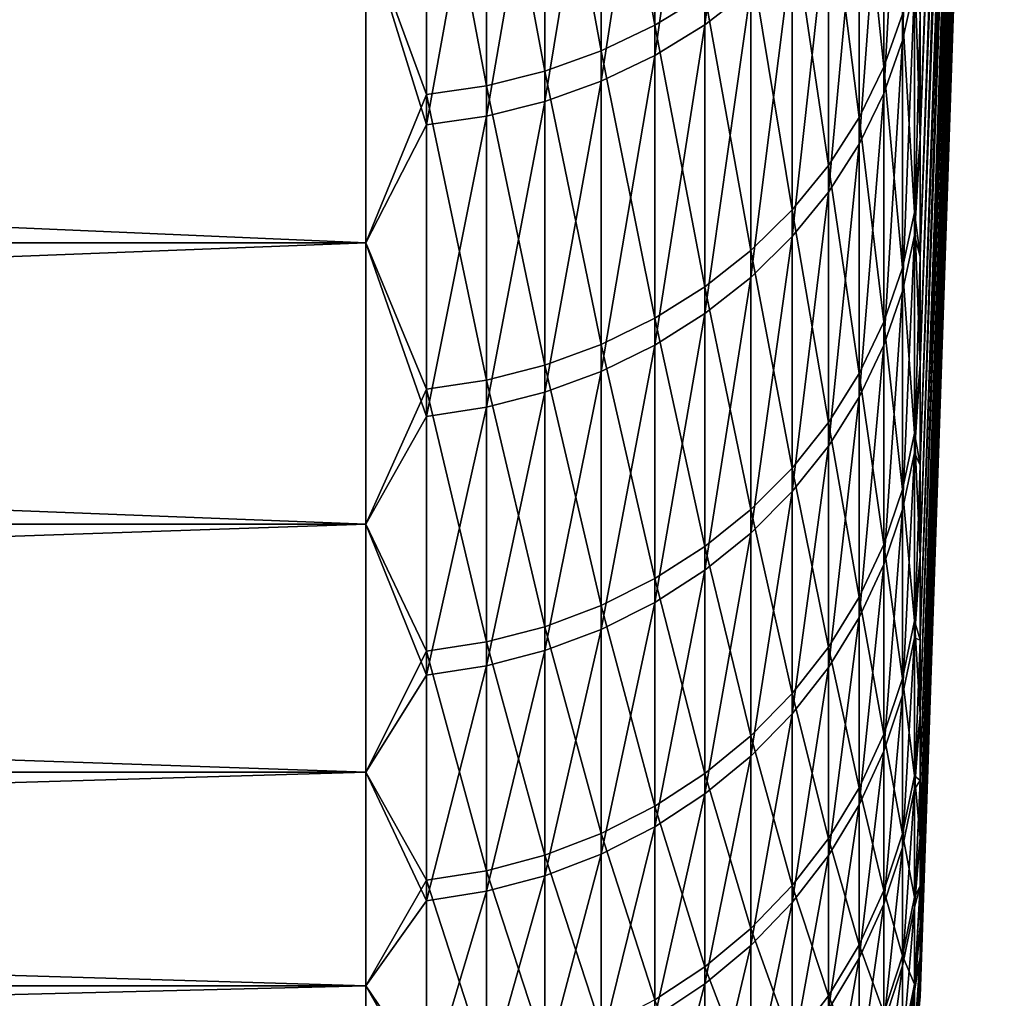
# Model space of a CAD drawing. Header units: metres. Extents: x -2 to 85, y -75 to 75.
# Tile 149 of 230: x 83.1 to 84.88, y -22.54 to -20.77. Entities that reach past the tile are written whole.
import ezdxf

# ---------------------------------------------------------------- set-up
doc = ezdxf.new("R2010")
doc.units = ezdxf.units.M
doc.layers.add('solid_21204500', color=7, linetype='CONTINUOUS')

msp = doc.modelspace()

# ---------------------------------------------------------------- linework, layer by layer
at = {"layer": 'solid_21204500'}
for points in [[(84.878586, -16.485016, 7.339602), (84.726563, -20.765818, 8.759141), (84.726563, -20.991526, 8.20351)], [(84.878586, -16.84655, 6.466784), (84.878586, -16.485016, 7.339602), (84.726563, -20.991526, 8.20351)], [(84.726563, -21.201092, -7.645617), (84.878586, -16.84655, -6.466784), (84.878586, -17.161907, -5.576241)], [(84.726563, -20.990047, -8.207292), (84.726563, -20.764126, -8.763149), (84.878586, -16.84655, -6.466784)], [(84.726563, -21.201092, -7.645617), (84.726563, -20.990047, -8.207292), (84.878586, -16.84655, -6.466784)], [(84.878586, -16.84655, 6.466784), (84.726563, -21.20237, 7.64207), (84.726563, -21.398201, 7.075219)], [(84.878586, -17.161907, 5.576241), (84.878586, -16.84655, 6.466784), (84.726563, -21.398201, 7.075219)], [(84.878586, -16.84655, 6.466784), (84.726563, -20.991526, 8.20351), (84.726563, -21.20237, 7.64207)], [(84.726563, -21.577959, -6.506413), (84.878586, -17.161907, -5.576241), (84.878586, -17.430225, -4.670415)], [(84.726563, -21.397108, -7.078524), (84.726563, -21.201092, -7.645617), (84.878586, -17.161907, -5.576241)], [(84.726563, -21.577959, -6.506413), (84.726563, -21.397108, -7.078524), (84.878586, -17.161907, -5.576241)], [(84.878586, -17.161907, 5.576241), (84.726563, -21.57888, 6.503358), (84.726563, -21.74428, 5.926892)], [(84.878586, -17.430225, 4.670415), (84.878586, -17.161907, 5.576241), (84.726563, -21.74428, 5.926892)], [(84.878586, -17.161907, 5.576241), (84.726563, -21.398201, 7.075219), (84.726563, -21.57888, 6.503358)], [(84.726563, -21.893661, -5.348765), (84.878586, -17.430225, -4.670415), (84.878586, -17.650768, -3.751787)], [(84.726563, -21.743517, -5.92969), (84.726563, -21.577959, -6.506413), (84.878586, -17.430225, -4.670415)], [(84.726563, -21.893661, -5.348765), (84.726563, -21.743517, -5.92969), (84.878586, -17.430225, -4.670415)], [(84.878586, -17.430225, 4.670415), (84.726563, -21.894281, 5.34623), (84.726563, -22.02878, 4.761781)], [(84.878586, -17.650768, 3.751787), (84.878586, -17.430225, 4.670415), (84.726563, -22.02878, 4.761781)], [(84.878586, -17.430225, 4.670415), (84.726563, -21.74428, 5.926892), (84.726563, -21.894281, 5.34623)], [(84.726563, -22.147305, -4.175956), (84.878586, -17.650768, -3.751787), (84.878586, -17.822931, -2.822875)], [(84.726563, -22.02829, -4.764049), (84.726563, -21.893661, -5.348765), (84.878586, -17.650768, -3.751787)], [(84.726563, -22.147305, -4.175956), (84.726563, -22.02829, -4.764049), (84.878586, -17.650768, -3.751787)], [(84.878586, -17.650768, 3.751787), (84.726563, -22.14768, 4.173961), (84.726563, -22.250898, 3.583185)], [(84.878586, -17.822931, 2.822875), (84.878586, -17.650768, 3.751787), (84.726563, -22.250898, 3.583185)], [(84.878586, -17.650768, 3.751787), (84.726563, -22.02878, 4.761781), (84.726563, -22.14768, 4.173961)], [(84.726563, -22.338169, -2.99131), (84.878586, -17.822931, -2.822875), (84.878586, -17.946243, -1.886226)], [(84.726563, -22.250622, -3.584903), (84.726563, -22.147305, -4.175956), (84.878586, -17.822931, -2.822875)], [(84.726563, -22.338169, -2.99131), (84.726563, -22.250622, -3.584903), (84.878586, -17.822931, -2.822875)], [(84.878586, -17.822931, 2.822875), (84.726563, -22.338362, 2.989873), (84.726563, -22.410006, 2.394443)], [(84.878586, -17.946243, 1.886226), (84.878586, -17.822931, 2.822875), (84.726563, -22.410006, 2.394443)], [(84.878586, -17.822931, 2.822875), (84.726563, -22.250898, 3.583185), (84.726563, -22.338362, 2.989873)], [(84.726563, -22.465714, -1.798184), (84.878586, -17.946243, -1.886226), (84.878586, -18.020367, -0.944407)], [(84.726563, -22.409883, -2.395596), (84.726563, -22.338169, -2.99131), (84.878586, -17.946243, -1.886226)], [(84.726563, -22.465714, -1.798184), (84.726563, -22.409883, -2.395596), (84.878586, -17.946243, -1.886226)], [(84.878586, -17.946243, 1.886226), (84.726563, -22.465782, 1.797317), (84.726563, -22.505651, 1.198919)], [(84.878586, -18.020367, 0.944407), (84.878586, -17.946243, 1.886226), (84.726563, -22.505651, 1.198919)], [(84.878586, -17.946243, 1.886226), (84.726563, -22.410006, 2.394443), (84.726563, -22.465782, 1.797317)], [(84.878586, -18.020367, 0.944407), (84.726563, -22.537563), (84.878586, -18.045097)], [(84.878586, -18.020367, 0.944407), (84.726563, -22.529583, 0.599672), (84.726563, -22.537563)], [(84.726563, -22.529575, -0.599962), (84.878586, -18.020367, -0.944407), (84.878586, -18.045097)], [(84.726563, -22.505621, -1.199498), (84.726563, -22.465714, -1.798184), (84.878586, -18.020367, -0.944407)], [(84.726563, -22.529575, -0.599962), (84.726563, -22.505621, -1.199498), (84.878586, -18.020367, -0.944407)], [(84.878586, -18.020367, 0.944407), (84.726563, -22.505651, 1.198919), (84.726563, -22.529583, 0.599672)], [(84.726563, -22.529575, -0.599962), (84.878586, -18.045097), (84.726563, -22.537563)], [(84.421448, -20.143641, 11.5496), (84.338524, -20.205778, 11.585226), (84.338524, -20.78396, 10.51275)], [(84.421448, -20.720045, 10.480421), (84.421448, -20.143641, 11.5496), (84.338524, -20.78396, 10.51275)], [(84.248268, -20.199738, -11.720038), (84.248268, -20.784979, -10.647694), (84.151756, -20.244608, -11.746073)], [(84.338524, -20.729687, -10.61937), (84.248268, -20.784979, -10.647694), (84.248268, -20.199738, -11.720038)], [(84.338524, -20.205778, 11.585226), (84.248268, -20.259672, 11.616127), (84.248268, -20.839396, 10.54079)], [(84.338524, -20.78396, 10.51275), (84.338524, -20.205778, 11.585226), (84.248268, -20.839396, 10.54079)], [(84.716667, -20.207348, 10.221093), (84.694832, -20.303164, 10.269557), (84.694832, -20.812412, 9.193789)], [(84.716667, -20.714193, 9.150401), (84.716667, -20.207348, 10.221093), (84.694832, -20.812412, 9.193789)], [(84.151756, -20.244608, -11.746073), (84.151756, -20.831148, -10.671346), (84.050148, -20.280077, -11.766652)], [(84.248268, -20.784979, -10.647694), (84.151756, -20.831148, -10.671346), (84.151756, -20.244608, -11.746073)], [(84.248268, -20.259672, 11.616127), (84.151756, -20.304676, 11.641931), (84.151756, -20.885689, 10.564205)], [(84.248268, -20.839396, 10.54079), (84.248268, -20.259672, 11.616127), (84.151756, -20.885689, 10.564205)], [(84.050148, -20.280077, -11.766652), (84.050148, -20.867645, -10.690042), (83.944664, -20.305717, -11.781528)], [(84.151756, -20.831148, -10.671346), (84.050148, -20.867645, -10.690042), (84.050148, -20.280077, -11.766652)], [(83.944664, -20.305717, -11.781528), (83.944664, -20.894028, -10.703557), (83.836571, -20.32122, -11.790524)], [(84.050148, -20.867645, -10.690042), (83.944664, -20.894028, -10.703557), (83.944664, -20.305717, -11.781528)], [(84.151756, -20.304676, 11.641931), (84.050148, -20.34025, 11.662327), (84.050148, -20.922279, 10.582713)], [(84.151756, -20.885689, 10.564205), (84.151756, -20.304676, 11.641931), (84.050148, -20.922279, 10.582713)], [(84.694832, -20.303164, 10.269557), (84.661385, -20.396271, 10.316652), (84.661385, -20.907854, 9.23595)], [(84.694832, -20.812412, 9.193789), (84.694832, -20.303164, 10.269557), (84.661385, -20.907854, 9.23595)], [(83.836571, -20.32122, -11.790524), (83.836571, -20.909981, -10.71173), (83.727272, -20.611347, -11.288152)], [(83.944664, -20.894028, -10.703557), (83.836571, -20.909981, -10.71173), (83.836571, -20.32122, -11.790524)], [(84.050148, -20.34025, 11.662327), (83.944664, -20.365965, 11.677072), (83.944664, -20.948732, 10.596093)], [(84.050148, -20.922279, 10.582713), (84.050148, -20.34025, 11.662327), (83.944664, -20.948732, 10.596093)], [(84.661385, -20.34301, -10.421283), (84.661385, -20.860138, -9.343223), (84.616722, -20.43206, -10.466901)], [(84.694832, -20.764914, -9.300571), (84.661385, -20.860138, -9.343223), (84.661385, -20.34301, -10.421283)], [(83.944664, -20.365965, 11.677072), (83.836571, -20.381516, 11.685987), (83.836571, -20.964727, 10.604183)], [(83.944664, -20.948732, 10.596093), (83.944664, -20.365965, 11.677072), (83.836571, -20.964727, 10.604183)], [(83.836571, -20.964727, 10.604183), (83.836571, -20.381516, 11.685987), (83.727272, -20.611347, 11.288152)], [(84.661385, -20.396271, 10.316652), (84.616722, -20.485554, 10.361813), (84.616722, -20.999378, 9.276381)], [(84.661385, -20.907854, 9.23595), (84.661385, -20.396271, 10.316652), (84.616722, -20.999378, 9.276381)], [(84.616722, -20.43206, -10.466901), (84.616722, -20.951452, -9.384122), (84.561386, -20.516228, -10.510018)], [(84.661385, -20.860138, -9.343223), (84.616722, -20.951452, -9.384122), (84.616722, -20.43206, -10.466901)], [(84.616722, -20.485554, 10.361813), (84.561386, -20.569941, 10.404497), (84.561386, -21.085882, 9.314593)], [(84.616722, -20.999378, 9.276381), (84.616722, -20.485554, 10.361813), (84.561386, -21.085882, 9.314593)], [(84.561386, -20.516228, -10.510018), (84.561386, -21.037758, -9.422779), (84.496025, -20.5945, -10.550116)], [(84.616722, -20.951452, -9.384122), (84.561386, -21.037758, -9.422779), (84.561386, -20.516228, -10.510018)], [(84.561386, -20.569941, 10.404497), (84.496025, -20.648418, 10.444192), (84.496025, -21.166328, 9.35013)], [(84.561386, -21.085882, 9.314593), (84.561386, -20.569941, 10.404497), (84.496025, -21.166328, 9.35013)], [(84.496025, -20.5945, -10.550116), (84.496025, -21.118021, -9.458728), (84.421448, -20.665939, -10.586713)], [(84.561386, -21.037758, -9.422779), (84.496025, -21.118021, -9.458728), (84.496025, -20.5945, -10.550116)], [(83.727272, -21.177771, -10.185873), (70.650002, -21.177771, -10.185873), (70.650002, -20.611347, -11.288152)], [(83.727272, -20.611347, -11.288152), (83.727272, -21.177771, -10.185873), (70.650002, -20.611347, -11.288152)], [(83.727272, -20.611347, 11.288152), (70.650002, -20.611347, 11.288152), (70.650002, -21.177771, 10.185873)], [(83.727272, -21.177771, 10.185873), (83.727272, -20.611347, 11.288152), (70.650002, -21.177771, 10.185873)], [(83.836571, -20.964727, 10.604183), (83.727272, -20.611347, 11.288152), (83.727272, -21.177771, 10.185873)], [(83.836571, -20.909981, -10.71173), (83.727272, -21.177771, -10.185873), (83.727272, -20.611347, -11.288152)], [(84.496025, -20.648418, 10.444192), (84.421448, -20.720045, 10.480421), (84.421448, -21.23975, 9.382564)], [(84.496025, -21.166328, 9.35013), (84.496025, -20.648418, 10.444192), (84.421448, -21.23975, 9.382564)], [(84.421448, -20.665939, -10.586713), (84.421448, -21.191277, -9.491539), (84.338524, -20.729687, -10.61937)], [(84.496025, -21.118021, -9.458728), (84.421448, -21.191277, -9.491539), (84.421448, -20.665939, -10.586713)], [(84.716667, -20.66692, -9.25668), (84.716667, -21.122704, -8.163276), (84.694832, -20.764914, -9.300571)], [(84.716667, -20.66692, -9.25668), (84.726563, -20.764126, -8.763149), (84.726563, -20.990047, -8.207292)], [(84.716667, -20.66692, -9.25668), (84.726563, -20.990047, -8.207292), (84.716667, -21.122704, -8.163276)], [(84.421448, -20.720045, 10.480421), (84.338524, -20.78396, 10.51275), (84.338524, -21.305269, 9.411506)], [(84.421448, -21.23975, 9.382564), (84.421448, -20.720045, 10.480421), (84.338524, -21.305269, 9.411506)], [(84.716667, -20.714193, 9.150401), (84.694832, -20.812412, 9.193789), (84.694832, -21.264708, 8.092862)], [(84.716667, -21.164356, 8.05467), (84.716667, -20.714193, 9.150401), (84.694832, -21.264708, 8.092862)], [(84.716667, -21.164356, 8.05467), (84.726563, -20.765818, 8.759141), (84.716667, -20.714193, 9.150401)], [(84.338524, -20.729687, -10.61937), (84.338524, -21.256645, -9.520818), (84.248268, -20.784979, -10.647694)], [(84.421448, -21.191277, -9.491539), (84.338524, -21.256645, -9.520818), (84.338524, -20.729687, -10.61937)], [(84.694832, -20.764914, -9.300571), (84.694832, -21.222858, -8.201982), (84.661385, -20.860138, -9.343223)], [(84.716667, -21.122704, -8.163276), (84.694832, -21.222858, -8.201982), (84.694832, -20.764914, -9.300571)], [(84.716667, -21.164356, 8.05467), (84.726563, -20.991526, 8.20351), (84.726563, -20.765818, 8.759141)], [(84.248268, -20.784979, -10.647694), (84.248268, -21.313341, -9.546212), (84.151756, -20.831148, -10.671346)], [(84.338524, -20.78396, 10.51275), (84.248268, -20.839396, 10.54079), (84.248268, -21.362095, 9.436609)], [(84.338524, -21.305269, 9.411506), (84.338524, -20.78396, 10.51275), (84.248268, -21.362095, 9.436609)], [(84.338524, -21.256645, -9.520818), (84.248268, -21.313341, -9.546212), (84.248268, -20.784979, -10.647694)], [(84.694832, -20.812412, 9.193789), (84.661385, -20.907854, 9.23595), (84.661385, -21.362226, 8.129974)], [(84.694832, -21.264708, 8.092862), (84.694832, -20.812412, 9.193789), (84.661385, -21.362226, 8.129974)], [(84.151756, -20.831148, -10.671346), (84.151756, -21.360685, -9.567417), (84.050148, -20.867645, -10.690042)], [(84.248268, -21.313341, -9.546212), (84.151756, -21.360685, -9.567417), (84.151756, -20.831148, -10.671346)], [(84.248268, -20.839396, 10.54079), (84.151756, -20.885689, 10.564205), (84.151756, -21.409548, 9.457571)], [(84.248268, -21.362095, 9.436609), (84.248268, -20.839396, 10.54079), (84.151756, -21.409548, 9.457571)], [(84.661385, -20.860138, -9.343223), (84.661385, -21.320185, -8.239595), (84.616722, -20.951452, -9.384122)], [(84.694832, -21.222858, -8.201982), (84.661385, -21.320185, -8.239595), (84.661385, -20.860138, -9.343223)], [(84.050148, -20.867645, -10.690042), (84.050148, -21.398109, -9.584179), (83.944664, -20.894028, -10.703557)], [(84.151756, -21.360685, -9.567417), (84.050148, -21.398109, -9.584179), (84.050148, -20.867645, -10.690042)], [(83.944664, -20.894028, -10.703557), (83.944664, -21.425163, -9.596296), (83.836571, -20.909981, -10.71173)], [(84.050148, -21.398109, -9.584179), (83.944664, -21.425163, -9.596296), (83.944664, -20.894028, -10.703557)], [(84.151756, -20.885689, 10.564205), (84.050148, -20.922279, 10.582713), (84.050148, -21.447058, 9.47414)], [(84.151756, -21.409548, 9.457571), (84.151756, -20.885689, 10.564205), (84.050148, -21.447058, 9.47414)], [(83.836571, -20.909981, -10.71173), (83.836571, -21.441523, -9.603623), (83.727272, -21.177771, -10.185873)], [(83.944664, -21.425163, -9.596296), (83.836571, -21.441523, -9.603623), (83.836571, -20.909981, -10.71173)], [(84.661385, -20.907854, 9.23595), (84.616722, -20.999378, 9.276381), (84.616722, -21.455738, 8.165563)], [(84.661385, -21.362226, 8.129974), (84.661385, -20.907854, 9.23595), (84.616722, -21.455738, 8.165563)], [(84.050148, -20.922279, 10.582713), (83.944664, -20.948732, 10.596093), (83.944664, -21.474173, 9.486118)], [(84.050148, -21.447058, 9.47414), (84.050148, -20.922279, 10.582713), (83.944664, -21.474173, 9.486118)], [(83.944664, -20.948732, 10.596093), (83.836571, -20.964727, 10.604183), (83.836571, -21.490568, 9.493361)], [(83.944664, -21.474173, 9.486118), (83.944664, -20.948732, 10.596093), (83.836571, -21.490568, 9.493361)], [(84.616722, -20.951452, -9.384122), (84.616722, -21.413511, -8.275664), (84.561386, -21.037758, -9.422779)], [(84.661385, -21.320185, -8.239595), (84.616722, -21.413511, -8.275664), (84.616722, -20.951452, -9.384122)], [(83.836571, -21.490568, 9.493361), (83.836571, -20.964727, 10.604183), (83.727272, -21.177771, 10.185873)], [(84.716667, -21.122704, -8.163276), (84.726563, -20.990047, -8.207292), (84.726563, -21.201092, -7.645617)], [(84.616722, -20.999378, 9.276381), (84.561386, -21.085882, 9.314593), (84.561386, -21.544121, 8.1992)], [(84.616722, -21.455738, 8.165563), (84.616722, -20.999378, 9.276381), (84.561386, -21.544121, 8.1992)], [(84.716667, -21.164356, 8.05467), (84.726563, -21.20237, 7.64207), (84.726563, -20.991526, 8.20351)], [(84.561386, -21.037758, -9.422779), (84.561386, -21.501722, -8.309754), (84.496025, -21.118021, -9.458728)], [(84.616722, -21.413511, -8.275664), (84.561386, -21.501722, -8.309754), (84.561386, -21.037758, -9.422779)], [(84.561386, -21.085882, 9.314593), (84.496025, -21.166328, 9.35013), (84.496025, -21.626316, 8.230481)], [(84.561386, -21.544121, 8.1992), (84.561386, -21.085882, 9.314593), (84.496025, -21.626316, 8.230481)], [(84.496025, -21.118021, -9.458728), (84.496025, -21.583754, -8.341457), (84.421448, -21.191277, -9.491539)], [(84.561386, -21.501722, -8.309754), (84.496025, -21.583754, -8.341457), (84.496025, -21.118021, -9.458728)], [(84.716667, -21.122704, -8.163276), (84.716667, -21.520687, -7.047533), (84.694832, -21.222858, -8.201982)], [(84.716667, -21.122704, -8.163276), (84.726563, -21.201092, -7.645617), (84.726563, -21.397108, -7.078524)], [(84.716667, -21.122704, -8.163276), (84.726563, -21.397108, -7.078524), (84.716667, -21.520687, -7.047533)], [(84.496025, -21.166328, 9.35013), (84.421448, -21.23975, 9.382564), (84.421448, -21.701334, 8.259031)], [(84.496025, -21.626316, 8.230481), (84.496025, -21.166328, 9.35013), (84.421448, -21.701334, 8.259031)], [(84.716667, -21.164356, 8.05467), (84.694832, -21.264708, 8.092862), (84.694832, -21.658815, 6.969789)], [(84.716667, -21.556602, 6.936897), (84.716667, -21.164356, 8.05467), (84.694832, -21.658815, 6.969789)], [(84.716667, -21.556602, 6.936897), (84.726563, -21.20237, 7.64207), (84.716667, -21.164356, 8.05467)], [(83.727272, -21.685299, -9.055266), (70.650002, -21.685299, -9.055266), (70.650002, -21.177771, -10.185873)], [(83.727272, -21.177771, -10.185873), (83.727272, -21.685299, -9.055266), (70.650002, -21.177771, -10.185873)], [(83.727272, -21.177771, 10.185873), (70.650002, -21.177771, 10.185873), (70.650002, -21.685299, 9.055266)], [(83.727272, -21.685299, 9.055266), (83.727272, -21.177771, 10.185873), (70.650002, -21.685299, 9.055266)], [(83.836571, -21.490568, 9.493361), (83.727272, -21.177771, 10.185873), (83.727272, -21.685299, 9.055266)], [(83.836571, -21.441523, -9.603623), (83.727272, -21.685299, -9.055266), (83.727272, -21.177771, -10.185873)], [(84.421448, -21.191277, -9.491539), (84.421448, -21.658625, -8.370393), (84.338524, -21.256645, -9.520818)], [(84.496025, -21.583754, -8.341457), (84.421448, -21.658625, -8.370393), (84.421448, -21.191277, -9.491539)], [(84.716667, -21.556602, 6.936897), (84.726563, -21.398201, 7.075219), (84.726563, -21.20237, 7.64207)], [(84.694832, -21.222858, -8.201982), (84.694832, -21.622728, -7.080949), (84.661385, -21.320185, -8.239595)], [(84.716667, -21.520687, -7.047533), (84.694832, -21.622728, -7.080949), (84.694832, -21.222858, -8.201982)], [(84.421448, -21.23975, 9.382564), (84.338524, -21.305269, 9.411506), (84.338524, -21.768276, 8.284508)], [(84.421448, -21.701334, 8.259031), (84.421448, -21.23975, 9.382564), (84.338524, -21.768276, 8.284508)], [(84.338524, -21.256645, -9.520818), (84.338524, -21.725435, -8.396213), (84.248268, -21.313341, -9.546212)], [(84.421448, -21.658625, -8.370393), (84.338524, -21.725435, -8.396213), (84.338524, -21.256645, -9.520818)], [(84.694832, -21.264708, 8.092862), (84.661385, -21.362226, 8.129974), (84.661385, -21.758141, 7.001751)], [(84.694832, -21.658815, 6.969789), (84.694832, -21.264708, 8.092862), (84.661385, -21.758141, 7.001751)], [(84.338524, -21.305269, 9.411506), (84.248268, -21.362095, 9.436609), (84.248268, -21.826338, 8.306605)], [(84.338524, -21.768276, 8.284508), (84.338524, -21.305269, 9.411506), (84.248268, -21.826338, 8.306605)], [(84.248268, -21.313341, -9.546212), (84.248268, -21.783382, -8.418608), (84.151756, -21.360685, -9.567417)], [(84.338524, -21.725435, -8.396213), (84.248268, -21.783382, -8.418608), (84.248268, -21.313341, -9.546212)], [(84.661385, -21.320185, -8.239595), (84.661385, -21.721888, -7.113421), (84.616722, -21.413511, -8.275664)], [(84.694832, -21.622728, -7.080949), (84.661385, -21.721888, -7.113421), (84.661385, -21.320185, -8.239595)], [(84.151756, -21.360685, -9.567417), (84.151756, -21.831772, -8.437308), (84.050148, -21.398109, -9.584179)], [(84.248268, -21.783382, -8.418608), (84.151756, -21.831772, -8.437308), (84.151756, -21.360685, -9.567417)], [(84.248268, -21.362095, 9.436609), (84.151756, -21.409548, 9.457571), (84.151756, -21.874821, 8.325057)], [(84.248268, -21.826338, 8.306605), (84.248268, -21.362095, 9.436609), (84.151756, -21.874821, 8.325057)], [(84.661385, -21.362226, 8.129974), (84.616722, -21.455738, 8.165563), (84.616722, -21.853384, 7.032402)], [(84.661385, -21.758141, 7.001751), (84.661385, -21.362226, 8.129974), (84.616722, -21.853384, 7.032402)], [(84.050148, -21.398109, -9.584179), (84.050148, -21.87002, -8.45209), (83.944664, -21.425163, -9.596296)], [(84.151756, -21.831772, -8.437308), (84.050148, -21.87002, -8.45209), (84.050148, -21.398109, -9.584179)], [(84.716667, -21.520687, -7.047533), (84.726563, -21.397108, -7.078524), (84.726563, -21.577959, -6.506413)], [(84.716667, -21.556602, 6.936897), (84.726563, -21.57888, 6.503358), (84.726563, -21.398201, 7.075219)], [(84.151756, -21.409548, 9.457571), (84.050148, -21.447058, 9.47414), (84.050148, -21.913145, 8.339643)], [(84.151756, -21.874821, 8.325057), (84.151756, -21.409548, 9.457571), (84.050148, -21.913145, 8.339643)], [(84.616722, -21.413511, -8.275664), (84.616722, -21.816975, -7.144559), (84.561386, -21.501722, -8.309754)], [(84.661385, -21.721888, -7.113421), (84.616722, -21.816975, -7.144559), (84.616722, -21.413511, -8.275664)], [(83.944664, -21.425163, -9.596296), (83.944664, -21.897671, -8.462776), (83.836571, -21.441523, -9.603623)], [(84.050148, -21.87002, -8.45209), (83.944664, -21.897671, -8.462776), (83.944664, -21.425163, -9.596296)], [(83.836571, -21.441523, -9.603623), (83.836571, -21.914391, -8.469237), (83.727272, -21.685299, -9.055266)], [(83.944664, -21.897671, -8.462776), (83.836571, -21.914391, -8.469237), (83.836571, -21.441523, -9.603623)], [(84.050148, -21.447058, 9.47414), (83.944664, -21.474173, 9.486118), (83.944664, -21.940851, 8.350186)], [(84.050148, -21.913145, 8.339643), (84.050148, -21.447058, 9.47414), (83.944664, -21.940851, 8.350186)], [(84.616722, -21.455738, 8.165563), (84.561386, -21.544121, 8.1992), (84.561386, -21.943407, 7.06137)], [(84.616722, -21.853384, 7.032402), (84.616722, -21.455738, 8.165563), (84.561386, -21.943407, 7.06137)], [(83.944664, -21.474173, 9.486118), (83.836571, -21.490568, 9.493361), (83.836571, -21.957603, 8.356562)], [(83.944664, -21.940851, 8.350186), (83.944664, -21.474173, 9.486118), (83.836571, -21.957603, 8.356562)], [(83.836571, -21.957603, 8.356562), (83.836571, -21.490568, 9.493361), (83.727272, -21.685299, 9.055266)], [(84.561386, -21.501722, -8.309754), (84.561386, -21.906847, -7.173991), (84.496025, -21.583754, -8.341457)], [(84.616722, -21.816975, -7.144559), (84.561386, -21.906847, -7.173991), (84.561386, -21.501722, -8.309754)], [(84.716667, -21.520687, -7.047533), (84.716667, -21.859779, -5.912504), (84.694832, -21.622728, -7.080949)], [(84.716667, -21.520687, -7.047533), (84.726563, -21.577959, -6.506413), (84.726563, -21.743517, -5.92969)], [(84.716667, -21.520687, -7.047533), (84.726563, -21.743517, -5.92969), (84.716667, -21.859779, -5.912504)], [(84.561386, -21.544121, 8.1992), (84.496025, -21.626316, 8.230481), (84.496025, -22.027124, 7.088311)], [(84.561386, -21.943407, 7.06137), (84.561386, -21.544121, 8.1992), (84.496025, -22.027124, 7.088311)], [(84.716667, -21.556602, 6.936897), (84.694832, -21.658815, 6.969789), (84.694832, -21.993654, 5.827644)], [(84.716667, -21.889862, 5.800142), (84.716667, -21.556602, 6.936897), (84.694832, -21.993654, 5.827644)], [(84.716667, -21.889862, 5.800142), (84.726563, -21.57888, 6.503358), (84.716667, -21.556602, 6.936897)], [(84.496025, -21.583754, -8.341457), (84.496025, -21.990425, -7.201361), (84.421448, -21.658625, -8.370393)], [(84.561386, -21.906847, -7.173991), (84.496025, -21.990425, -7.201361), (84.496025, -21.583754, -8.341457)], [(84.716667, -21.889862, 5.800142), (84.726563, -21.74428, 5.926892), (84.726563, -21.57888, 6.503358)], [(84.496025, -21.626316, 8.230481), (84.421448, -21.701334, 8.259031), (84.421448, -22.103533, 7.112899)], [(84.496025, -22.027124, 7.088311), (84.496025, -21.626316, 8.230481), (84.421448, -22.103533, 7.112899)], [(84.694832, -21.622728, -7.080949), (84.694832, -21.96343, -5.940538), (84.661385, -21.721888, -7.113421)], [(84.716667, -21.859779, -5.912504), (84.694832, -21.96343, -5.940538), (84.694832, -21.622728, -7.080949)], [(84.421448, -21.658625, -8.370393), (84.421448, -22.066706, -7.226341), (84.338524, -21.725435, -8.396213)], [(84.496025, -21.990425, -7.201361), (84.421448, -22.066706, -7.226341), (84.421448, -21.658625, -8.370393)], [(84.694832, -21.658815, 6.969789), (84.661385, -21.758141, 7.001751), (84.661385, -22.094513, 5.854369)], [(84.694832, -21.993654, 5.827644), (84.694832, -21.658815, 6.969789), (84.661385, -22.094513, 5.854369)], [(83.727272, -22.132517, -7.899476), (70.650002, -22.132517, -7.899476), (70.650002, -21.685299, -9.055266)], [(83.727272, -21.685299, -9.055266), (83.727272, -22.132517, -7.899476), (70.650002, -21.685299, -9.055266)], [(83.727272, -21.685299, 9.055266), (70.650002, -21.685299, 9.055266), (70.650002, -22.132517, 7.899476)], [(83.727272, -22.132517, 7.899476), (83.727272, -21.685299, 9.055266), (70.650002, -22.132517, 7.899476)], [(83.836571, -21.957603, 8.356562), (83.727272, -21.685299, 9.055266), (83.727272, -22.132517, 7.899476)], [(83.836571, -21.914391, -8.469237), (83.727272, -22.132517, -7.899476), (83.727272, -21.685299, -9.055266)], [(84.421448, -21.701334, 8.259031), (84.338524, -21.768276, 8.284508), (84.338524, -22.171717, 7.13484)], [(84.421448, -22.103533, 7.112899), (84.421448, -21.701334, 8.259031), (84.338524, -22.171717, 7.13484)], [(84.338524, -21.725435, -8.396213), (84.338524, -22.134775, -7.248632), (84.248268, -21.783382, -8.418608)], [(84.421448, -22.066706, -7.226341), (84.338524, -22.134775, -7.248632), (84.338524, -21.725435, -8.396213)], [(84.661385, -21.721888, -7.113421), (84.661385, -22.064152, -5.967781), (84.616722, -21.816975, -7.144559)], [(84.694832, -21.96343, -5.940538), (84.661385, -22.064152, -5.967781), (84.661385, -21.721888, -7.113421)], [(84.716667, -21.859779, -5.912504), (84.726563, -21.743517, -5.92969), (84.726563, -21.893661, -5.348765)], [(84.716667, -21.889862, 5.800142), (84.726563, -21.894281, 5.34623), (84.726563, -21.74428, 5.926892)], [(84.338524, -21.768276, 8.284508), (84.248268, -21.826338, 8.306605), (84.248268, -22.230854, 7.153871)], [(84.338524, -22.171717, 7.13484), (84.338524, -21.768276, 8.284508), (84.248268, -22.230854, 7.153871)], [(84.661385, -21.758141, 7.001751), (84.616722, -21.853384, 7.032402), (84.616722, -22.191231, 5.879996)], [(84.661385, -22.094513, 5.854369), (84.661385, -21.758141, 7.001751), (84.616722, -22.191231, 5.879996)], [(84.248268, -21.783382, -8.418608), (84.248268, -22.193813, -7.267966), (84.151756, -21.831772, -8.437308)], [(84.338524, -22.134775, -7.248632), (84.248268, -22.193813, -7.267966), (84.248268, -21.783382, -8.418608)], [(84.616722, -21.816975, -7.144559), (84.616722, -22.160736, -5.993905), (84.561386, -21.906847, -7.173991)], [(84.661385, -22.064152, -5.967781), (84.616722, -22.160736, -5.993905), (84.616722, -21.816975, -7.144559)], [(84.151756, -21.831772, -8.437308), (84.151756, -22.243114, -7.284111), (84.050148, -21.87002, -8.45209)], [(84.248268, -21.826338, 8.306605), (84.151756, -21.874821, 8.325057), (84.151756, -22.280235, 7.169762)], [(84.248268, -22.230854, 7.153871), (84.248268, -21.826338, 8.306605), (84.151756, -22.280235, 7.169762)], [(84.248268, -22.193813, -7.267966), (84.151756, -22.243114, -7.284111), (84.151756, -21.831772, -8.437308)], [(84.616722, -21.853384, 7.032402), (84.561386, -21.943407, 7.06137), (84.561386, -22.282644, 5.904218)], [(84.616722, -22.191231, 5.879996), (84.616722, -21.853384, 7.032402), (84.561386, -22.282644, 5.904218)], [(84.716667, -21.859779, -5.912504), (84.716667, -22.139055, -4.761296), (84.694832, -21.96343, -5.940538)], [(84.716667, -21.859779, -5.912504), (84.726563, -21.893661, -5.348765), (84.726563, -22.02829, -4.764049)], [(84.716667, -21.859779, -5.912504), (84.726563, -22.02829, -4.764049), (84.716667, -22.139055, -4.761296)], [(84.050148, -21.87002, -8.45209), (84.050148, -22.282084, -7.296872), (83.944664, -21.897671, -8.462776)], [(84.151756, -22.243114, -7.284111), (84.050148, -22.282084, -7.296872), (84.050148, -21.87002, -8.45209)], [(84.151756, -21.874821, 8.325057), (84.050148, -21.913145, 8.339643), (84.050148, -22.319271, 7.182323)], [(84.151756, -22.280235, 7.169762), (84.151756, -21.874821, 8.325057), (84.050148, -22.319271, 7.182323)], [(84.716667, -21.889862, 5.800142), (84.694832, -21.993654, 5.827644), (84.694832, -22.268307, 4.669551)], [(84.716667, -22.163219, 4.647515), (84.716667, -21.889862, 5.800142), (84.694832, -22.268307, 4.669551)], [(84.716667, -22.163219, 4.647515), (84.726563, -21.894281, 5.34623), (84.716667, -21.889862, 5.800142)], [(84.716667, -22.163219, 4.647515), (84.726563, -22.02878, 4.761781), (84.726563, -21.894281, 5.34623)], [(83.944664, -21.897671, -8.462776), (83.944664, -22.310255, -7.306098), (83.836571, -21.914391, -8.469237)], [(84.050148, -22.282084, -7.296872), (83.944664, -22.310255, -7.306098), (83.944664, -21.897671, -8.462776)], [(84.050148, -21.913145, 8.339643), (83.944664, -21.940851, 8.350186), (83.944664, -22.347488, 7.191403)], [(84.050148, -22.319271, 7.182323), (84.050148, -21.913145, 8.339643), (83.944664, -22.347488, 7.191403)], [(84.561386, -21.906847, -7.173991), (84.561386, -22.252024, -6.018596), (84.496025, -21.990425, -7.201361)], [(84.616722, -22.160736, -5.993905), (84.561386, -22.252024, -6.018596), (84.561386, -21.906847, -7.173991)], [(83.836571, -21.914391, -8.469237), (83.836571, -22.32729, -7.311676), (83.727272, -22.132517, -7.899476)], [(83.944664, -22.310255, -7.306098), (83.836571, -22.32729, -7.311676), (83.836571, -21.914391, -8.469237)], [(83.944664, -21.940851, 8.350186), (83.836571, -21.957603, 8.356562), (83.836571, -22.364552, 7.196895)], [(83.944664, -22.347488, 7.191403), (83.944664, -21.940851, 8.350186), (83.836571, -22.364552, 7.196895)], [(84.561386, -21.943407, 7.06137), (84.496025, -22.027124, 7.088311), (84.496025, -22.367657, 5.926743)], [(84.561386, -22.282644, 5.904218), (84.561386, -21.943407, 7.06137), (84.496025, -22.367657, 5.926743)], [(83.836571, -22.364552, 7.196895), (83.836571, -21.957603, 8.356562), (83.727272, -22.132517, 7.899476)], [(84.694832, -21.96343, -5.940538), (84.694832, -22.244028, -4.783872), (84.661385, -22.064152, -5.967781)], [(84.716667, -22.139055, -4.761296), (84.694832, -22.244028, -4.783872), (84.694832, -21.96343, -5.940538)], [(84.496025, -21.990425, -7.201361), (84.496025, -22.33692, -6.041558), (84.421448, -22.066706, -7.226341)], [(84.561386, -22.252024, -6.018596), (84.496025, -22.33692, -6.041558), (84.496025, -21.990425, -7.201361)], [(84.694832, -21.993654, 5.827644), (84.661385, -22.094513, 5.854369), (84.661385, -22.370428, 4.690966)], [(84.694832, -22.268307, 4.669551), (84.694832, -21.993654, 5.827644), (84.661385, -22.370428, 4.690966)], [(84.496025, -22.027124, 7.088311), (84.421448, -22.103533, 7.112899), (84.421448, -22.445248, 5.947302)], [(84.496025, -22.367657, 5.926743), (84.496025, -22.027124, 7.088311), (84.421448, -22.445248, 5.947302)], [(84.716667, -22.139055, -4.761296), (84.726563, -22.02829, -4.764049), (84.726563, -22.147305, -4.175956)], [(84.716667, -22.163219, 4.647515), (84.726563, -22.14768, 4.173961), (84.726563, -22.02878, 4.761781)], [(84.421448, -22.066706, -7.226341), (84.421448, -22.414402, -6.062515), (84.338524, -22.134775, -7.248632)], [(84.496025, -22.33692, -6.041558), (84.421448, -22.414402, -6.062515), (84.421448, -22.066706, -7.226341)], [(84.661385, -22.064152, -5.967781), (84.661385, -22.346037, -4.80581), (84.616722, -22.160736, -5.993905)], [(84.694832, -22.244028, -4.783872), (84.661385, -22.346037, -4.80581), (84.661385, -22.064152, -5.967781)], [(84.421448, -22.103533, 7.112899), (84.338524, -22.171717, 7.13484), (84.338524, -22.514484, 5.965648)], [(84.421448, -22.445248, 5.947302), (84.421448, -22.103533, 7.112899), (84.338524, -22.514484, 5.965648)], [(84.661385, -22.094513, 5.854369), (84.616722, -22.191231, 5.879996), (84.616722, -22.468353, 4.7115)], [(84.661385, -22.370428, 4.690966), (84.661385, -22.094513, 5.854369), (84.616722, -22.468353, 4.7115)], [(83.727272, -22.518183, -6.721716), (70.650002, -22.518183, -6.721716), (70.650002, -22.132517, -7.899476)], [(83.727272, -22.132517, -7.899476), (83.727272, -22.518183, -6.721716), (70.650002, -22.132517, -7.899476)], [(83.727272, -22.132517, 7.899476), (70.650002, -22.132517, 7.899476), (70.650002, -22.518183, 6.721716)], [(83.727272, -22.518183, 6.721716), (83.727272, -22.132517, 7.899476), (70.650002, -22.518183, 6.721716)], [(83.836571, -22.364552, 7.196895), (83.727272, -22.132517, 7.899476), (83.727272, -22.518183, 6.721716)], [(83.836571, -22.32729, -7.311676), (83.727272, -22.518183, -6.721716), (83.727272, -22.132517, -7.899476)], [(84.338524, -22.134775, -7.248632), (84.338524, -22.483543, -6.081216), (84.248268, -22.193813, -7.267966)], [(84.421448, -22.414402, -6.062515), (84.338524, -22.483543, -6.081216), (84.338524, -22.134775, -7.248632)], [(84.716667, -22.139055, -4.761296), (84.716667, -22.357746, -3.597059), (84.694832, -22.244028, -4.783872)], [(84.716667, -22.139055, -4.761296), (84.726563, -22.147305, -4.175956), (84.726563, -22.250622, -3.584903)], [(84.716667, -22.139055, -4.761296), (84.726563, -22.250622, -3.584903), (84.716667, -22.357746, -3.597059)], [(84.616722, -22.160736, -5.993905), (84.616722, -22.443855, -4.826848), (84.561386, -22.252024, -6.018596)], [(84.661385, -22.346037, -4.80581), (84.616722, -22.443855, -4.826848), (84.616722, -22.160736, -5.993905)], [(84.716667, -22.375929, 3.48217), (84.726563, -22.250898, 3.583185), (84.726563, -22.14768, 4.173961)], [(84.716667, -22.375929, 3.48217), (84.726563, -22.14768, 4.173961), (84.716667, -22.163219, 4.647515)], [(84.338524, -22.171717, 7.13484), (84.248268, -22.230854, 7.153871), (84.248268, -22.574535, 5.98156)], [(84.338524, -22.514484, 5.965648), (84.338524, -22.171717, 7.13484), (84.248268, -22.574535, 5.98156)], [(84.716667, -22.163219, 4.647515), (84.694832, -22.268307, 4.669551), (84.694832, -22.482025, 3.498681)], [(84.716667, -22.375929, 3.48217), (84.716667, -22.163219, 4.647515), (84.694832, -22.482025, 3.498681)], [(84.248268, -22.193813, -7.267966), (84.248268, -22.543512, -6.097436), (84.151756, -22.243114, -7.284111)], [(84.338524, -22.483543, -6.081216), (84.248268, -22.543512, -6.097436), (84.248268, -22.193813, -7.267966)], [(84.616722, -22.191231, 5.879996), (84.561386, -22.282644, 5.904218), (84.561386, -22.560907, 4.730908)], [(84.616722, -22.468353, 4.7115), (84.616722, -22.191231, 5.879996), (84.561386, -22.560907, 4.730908)], [(84.248268, -22.230854, 7.153871), (84.151756, -22.280235, 7.169762), (84.151756, -22.624681, 5.994847)], [(84.248268, -22.574535, 5.98156), (84.248268, -22.230854, 7.153871), (84.151756, -22.624681, 5.994847)], [(84.151756, -22.243114, -7.284111), (84.151756, -22.59359, -6.110981), (84.050148, -22.282084, -7.296872)], [(84.248268, -22.543512, -6.097436), (84.151756, -22.59359, -6.110981), (84.151756, -22.243114, -7.284111)], [(84.694832, -22.244028, -4.783872), (84.694832, -22.463758, -3.614115), (84.661385, -22.346037, -4.80581)], [(84.716667, -22.357746, -3.597059), (84.694832, -22.463758, -3.614115), (84.694832, -22.244028, -4.783872)], [(84.716667, -22.357746, -3.597059), (84.726563, -22.250622, -3.584903), (84.726563, -22.338169, -2.99131)], [(84.716667, -22.375929, 3.48217), (84.726563, -22.338362, 2.989873), (84.726563, -22.250898, 3.583185)], [(84.561386, -22.252024, -6.018596), (84.561386, -22.53631, -4.846731), (84.496025, -22.33692, -6.041558)], [(84.616722, -22.443855, -4.826848), (84.561386, -22.53631, -4.846731), (84.561386, -22.252024, -6.018596)], [(84.694832, -22.268307, 4.669551), (84.661385, -22.370428, 4.690966), (84.661385, -22.585125, 3.514726)], [(84.694832, -22.482025, 3.498681), (84.694832, -22.268307, 4.669551), (84.661385, -22.585125, 3.514726)], [(84.050148, -22.282084, -7.296872), (84.050148, -22.633173, -6.121687), (83.944664, -22.310255, -7.306098)], [(84.151756, -22.280235, 7.169762), (84.050148, -22.319271, 7.182323), (84.050148, -22.66432, 6.00535)], [(84.151756, -22.624681, 5.994847), (84.151756, -22.280235, 7.169762), (84.050148, -22.66432, 6.00535)], [(84.151756, -22.59359, -6.110981), (84.050148, -22.633173, -6.121687), (84.050148, -22.282084, -7.296872)], [(84.561386, -22.282644, 5.904218), (84.496025, -22.367657, 5.926743), (84.496025, -22.646982, 4.748958)], [(84.561386, -22.560907, 4.730908), (84.561386, -22.282644, 5.904218), (84.496025, -22.646982, 4.748958)], [(83.944664, -22.310255, -7.306098), (83.944664, -22.661789, -6.129426), (83.836571, -22.32729, -7.311676)], [(84.050148, -22.633173, -6.121687), (83.944664, -22.661789, -6.129426), (83.944664, -22.310255, -7.306098)], [(84.050148, -22.319271, 7.182323), (83.944664, -22.347488, 7.191403), (83.944664, -22.692974, 6.012942)], [(84.050148, -22.66432, 6.00535), (84.050148, -22.319271, 7.182323), (83.944664, -22.692974, 6.012942)], [(83.836571, -22.32729, -7.311676), (83.836571, -22.679092, -6.134107), (83.727272, -22.518183, -6.721716)], [(83.944664, -22.661789, -6.129426), (83.836571, -22.679092, -6.134107), (83.836571, -22.32729, -7.311676)], [(84.496025, -22.33692, -6.041558), (84.496025, -22.62229, -4.865222), (84.421448, -22.414402, -6.062515)], [(84.561386, -22.53631, -4.846731), (84.496025, -22.62229, -4.865222), (84.496025, -22.33692, -6.041558)], [(84.716667, -22.515259, -2.42298), (84.726563, -22.338169, -2.99131), (84.726563, -22.409883, -2.395596)], [(84.716667, -22.357746, -3.597059), (84.726563, -22.338169, -2.99131), (84.716667, -22.515259, -2.42298)], [(84.716667, -22.527407, 2.307297), (84.726563, -22.410006, 2.394443), (84.726563, -22.338362, 2.989873)], [(84.716667, -22.527407, 2.307297), (84.726563, -22.338362, 2.989873), (84.716667, -22.375929, 3.48217)], [(83.944664, -22.347488, 7.191403), (83.836571, -22.364552, 7.196895), (83.836571, -22.7103, 6.017533)], [(83.944664, -22.692974, 6.012942), (83.944664, -22.347488, 7.191403), (83.836571, -22.7103, 6.017533)], [(84.661385, -22.346037, -4.80581), (84.661385, -22.566774, -3.630689), (84.616722, -22.443855, -4.826848)], [(84.694832, -22.463758, -3.614115), (84.661385, -22.566774, -3.630689), (84.661385, -22.346037, -4.80581)], [(83.836571, -22.7103, 6.017533), (83.836571, -22.364552, 7.196895), (83.727272, -22.518183, 6.721716)], [(84.496025, -22.367657, 5.926743), (84.421448, -22.445248, 5.947302), (84.421448, -22.72554, 4.765431)], [(84.496025, -22.646982, 4.748958), (84.496025, -22.367657, 5.926743), (84.421448, -22.72554, 4.765431)], [(84.661385, -22.370428, 4.690966), (84.616722, -22.468353, 4.7115), (84.616722, -22.68399, 3.530111)], [(84.661385, -22.585125, 3.514726), (84.661385, -22.370428, 4.690966), (84.616722, -22.68399, 3.530111)], [(84.716667, -22.357746, -3.597059), (84.716667, -22.515259, -2.42298), (84.694832, -22.463758, -3.614115)], [(84.716667, -22.375929, 3.48217), (84.694832, -22.482025, 3.498681), (84.694832, -22.634222, 2.318237)], [(84.716667, -22.527407, 2.307297), (84.716667, -22.375929, 3.48217), (84.694832, -22.634222, 2.318237)], [(84.716667, -22.515259, -2.42298), (84.726563, -22.409883, -2.395596), (84.726563, -22.465714, -1.798184)], [(84.716667, -22.527407, 2.307297), (84.726563, -22.465782, 1.797317), (84.726563, -22.410006, 2.394443)], [(84.421448, -22.414402, -6.062515), (84.421448, -22.700762, -4.882099), (84.338524, -22.483543, -6.081216)], [(84.496025, -22.62229, -4.865222), (84.421448, -22.700762, -4.882099), (84.421448, -22.414402, -6.062515)], [(84.421448, -22.445248, 5.947302), (84.338524, -22.514484, 5.965648), (84.338524, -22.795641, 4.780131)], [(84.421448, -22.72554, 4.765431), (84.421448, -22.445248, 5.947302), (84.338524, -22.795641, 4.780131)], [(84.616722, -22.443855, -4.826848), (84.616722, -22.665558, -3.646582), (84.561386, -22.53631, -4.846731)], [(84.661385, -22.566774, -3.630689), (84.616722, -22.665558, -3.646582), (84.616722, -22.443855, -4.826848)], [(84.694832, -22.463758, -3.614115), (84.694832, -22.622015, -2.434468), (84.661385, -22.566774, -3.630689)], [(84.716667, -22.515259, -2.42298), (84.694832, -22.622015, -2.434468), (84.694832, -22.463758, -3.614115)], [(84.616722, -22.468353, 4.7115), (84.561386, -22.560907, 4.730908), (84.561386, -22.777433, 3.544653)], [(84.616722, -22.68399, 3.530111), (84.616722, -22.468353, 4.7115), (84.561386, -22.777433, 3.544653)], [(84.716667, -22.611158, -1.242269), (84.726563, -22.465714, -1.798184), (84.726563, -22.505621, -1.199498)], [(84.716667, -22.515259, -2.42298), (84.726563, -22.465714, -1.798184), (84.716667, -22.611158, -1.242269)], [(84.716667, -22.617241, 1.126109), (84.726563, -22.505651, 1.198919), (84.726563, -22.465782, 1.797317)], [(84.716667, -22.617241, 1.126109), (84.726563, -22.465782, 1.797317), (84.716667, -22.527407, 2.307297)], [(84.338524, -22.483543, -6.081216), (84.338524, -22.770788, -4.897159), (84.248268, -22.543512, -6.097436)], [(84.421448, -22.700762, -4.882099), (84.338524, -22.770788, -4.897159), (84.338524, -22.483543, -6.081216)], [(84.694832, -22.482025, 3.498681), (84.661385, -22.585125, 3.514726), (84.661385, -22.73802, 2.328868)], [(84.694832, -22.634222, 2.318237), (84.694832, -22.482025, 3.498681), (84.661385, -22.73802, 2.328868)], [(84.338524, -22.514484, 5.965648), (84.248268, -22.574535, 5.98156), (84.248268, -22.856443, 4.792881)], [(84.338524, -22.795641, 4.780131), (84.338524, -22.514484, 5.965648), (84.248268, -22.856443, 4.792881)], [(84.716667, -22.515259, -2.42298), (84.716667, -22.611158, -1.242269), (84.694832, -22.622015, -2.434468)], [(84.716667, -22.611158, -1.242269), (84.726563, -22.505621, -1.199498), (84.726563, -22.529575, -0.599962)], [(84.716667, -22.617241, 1.126109), (84.726563, -22.529583, 0.599672), (84.726563, -22.505651, 1.198919)], [(83.727272, -22.841223, -5.525263), (70.650002, -22.841223, -5.525263), (70.650002, -22.518183, -6.721716)], [(83.727272, -22.518183, -6.721716), (83.727272, -22.841223, -5.525263), (70.650002, -22.518183, -6.721716)], [(83.727272, -22.518183, 6.721716), (70.650002, -22.518183, 6.721716), (70.650002, -22.841223, 5.525263)], [(83.727272, -22.841223, 5.525263), (83.727272, -22.518183, 6.721716), (70.650002, -22.841223, 5.525263)], [(83.836571, -22.7103, 6.017533), (83.727272, -22.518183, 6.721716), (83.727272, -22.841223, 5.525263)], [(83.836571, -22.679092, -6.134107), (83.727272, -22.841223, -5.525263), (83.727272, -22.518183, -6.721716)], [(84.716667, -22.527407, 2.307297), (84.694832, -22.634222, 2.318237), (84.694832, -22.724482, 1.131449)], [(84.716667, -22.617241, 1.126109), (84.716667, -22.527407, 2.307297), (84.694832, -22.724482, 1.131449)], [(84.716667, -22.645184, -0.058159), (84.726563, -22.529575, -0.599962), (84.726563, -22.537563)], [(84.716667, -22.611158, -1.242269), (84.726563, -22.529575, -0.599962), (84.716667, -22.645184, -0.058159)], [(84.716667, -22.645184, -0.058159), (84.726563, -22.537563), (84.726563, -22.529583, 0.599672)], [(84.716667, -22.645184, -0.058159), (84.726563, -22.529583, 0.599672), (84.716667, -22.617241, 1.126109)], [(84.561386, -22.53631, -4.846731), (84.561386, -22.758926, -3.661604), (84.496025, -22.62229, -4.865222)], [(84.616722, -22.665558, -3.646582), (84.561386, -22.758926, -3.661604), (84.561386, -22.53631, -4.846731)]]:
    msp.add_3dface(points, dxfattribs=at)

doc.saveas('drawing.dxf')
